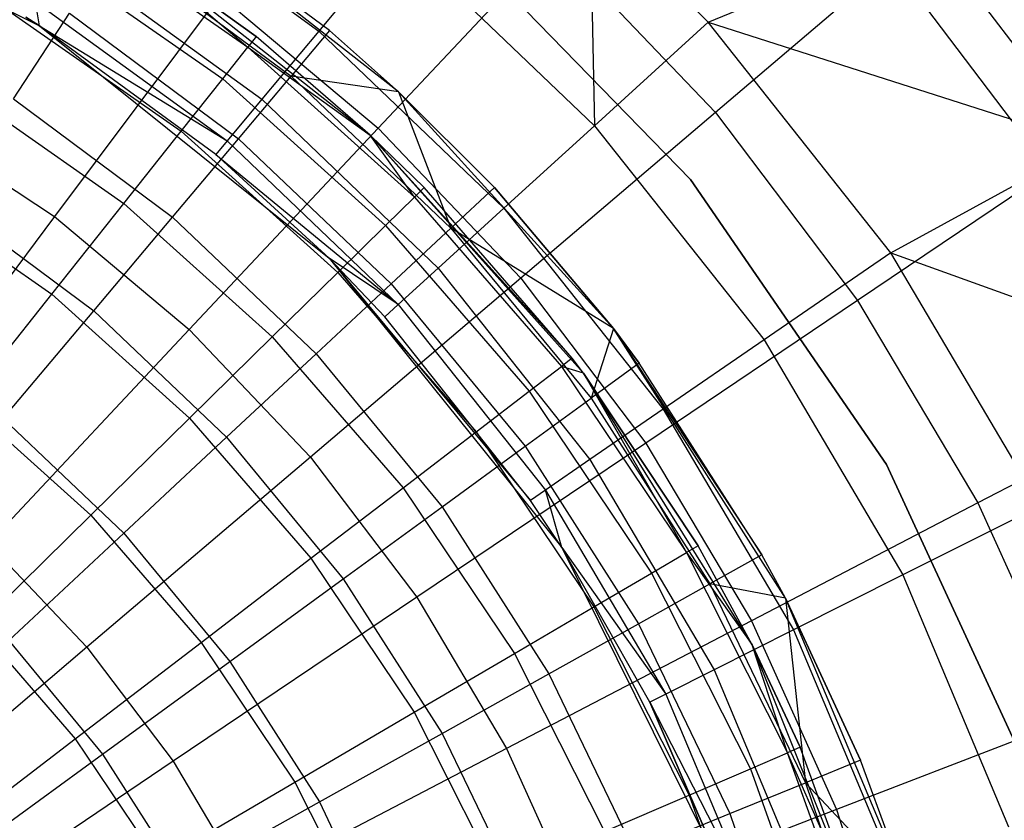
# Model space of a CAD drawing. Extents: x -22.9 to 23, y 4.7 to 50.6.
# Tile 51 of 95: x 0.9 to 1.9, y 28.3 to 29.1. Entities that reach past the tile are written whole.
import ezdxf

# ---------------------------------------------------------------- set-up
doc = ezdxf.new("R2010")
doc.units = 0
doc.header["$LTSCALE"] = 2.54
doc.layers.get('0').update_dxf_attribs({"linetype": 'CONTINUOUS'})

# ---------------------------------------------------------------- blocks, each defined once
blk = doc.blocks.new('HOTEL-MOOD-11783-11791_STL')
at = {"color": 0}
for p, q in [((0.6034, 29.2574, 25.85124), (0.92991, 29.09569, 25.85124)), ((1.00025, 29.23813, 24.24154), (1.20393, 29.09053, 24.24154)), ((1.00025, 29.23813, 24.24154), (1.20393, 29.09053, 24.24154)), ((1.21435, 29.09095, 29.52938), (1.03504, 29.22421, 29.52938)), ((1.21435, 29.09095, 29.52938), (1.03504, 29.22421, 29.52938)), ((1.21435, 29.09095, 29.52938), (1.03504, 29.22421, 24.79637)), ((1.21435, 29.09095, 29.52938), (1.03504, 29.22421, 24.79637)), ((1.28223, 29.03093, 24.79637), (1.03504, 29.22421, 24.79637)), ((1.28223, 29.03093, 24.79637), (1.03504, 29.22421, 24.79637)), ((1.58594, 29.09906, 23.77019), (1.47018, 29.21658, 23.77019)), ((1.47018, 29.21658, 23.77019), (1.4744, 28.99745, 23.99702)), ((1.47018, 29.21658, 23.77019), (1.4744, 28.99745, 23.99702)), ((1.58594, 29.09906, 23.77019), (1.47018, 29.21658, 23.77019)), ((0.95389, 29.2006, 29.31481), (1.13426, 29.07466, 29.31481)), ((0.95389, 29.2006, 29.31481), (1.13426, 29.07466, 29.31481)), ((1.33194, 29.18779, 28.9161), (1.5687, 28.94485, 28.9161)), ((1.5687, 28.94485, 28.7961), (1.33194, 29.18779, 28.7961)), ((1.5687, 28.94485, 28.7961), (1.33194, 29.18779, 28.7961)), ((1.33194, 29.18779, 28.9161), (1.5687, 28.94485, 28.9161)), ((1.58594, 29.09906, 23.77019), (1.80197, 29.18802, 23.45368)), ((1.58594, 29.09906, 23.77019), (1.80197, 29.18802, 23.45368)), ((1.80197, 29.18802, 23.45368), (1.96014, 28.97935, 23.45368)), ((1.80197, 29.18802, 23.45368), (1.96014, 28.97935, 23.45368)), ((1.25441, 28.9885, 24.79637), (1.00769, 29.18235, 24.79637)), ((1.00769, 29.18235, 24.79637), (1.14253, 29.08508, 29.09637)), ((1.14253, 29.08508, 29.09637), (1.00769, 29.18235, 29.09637)), ((1.00769, 29.18235, 24.79637), (1.14253, 29.08508, 29.09637)), ((1.25441, 28.9885, 24.79637), (1.00769, 29.18235, 24.79637)), ((1.00769, 29.18235, 29.09637), (1.13426, 29.07466, 29.31481)), ((1.00769, 29.18235, 29.09637), (1.13426, 29.07466, 29.31481)), ((1.14253, 29.08508, 29.09637), (1.00769, 29.18235, 29.09637)), ((1.28087, 29.18275, 23.99702), (1.20393, 29.09053, 24.24154)), ((1.28087, 29.18275, 23.99702), (1.20393, 29.09053, 24.24154)), ((1.43379, 29.17782, 18.99148), (1.26223, 28.9951, 18.79245)), ((1.43379, 29.17782, 18.99148), (1.26223, 28.9951, 18.79245)), ((1.28087, 29.18275, 23.99702), (1.4744, 28.99745, 23.99702)), ((1.28087, 29.18275, 23.99702), (1.4744, 28.99745, 23.99702)), ((1.43379, 29.17782, 18.99148), (1.59314, 29.01044, 18.99148)), ((1.43379, 29.17782, 18.99148), (1.59314, 29.01044, 18.99148)), ((1.00302, 29.17519, 29.72939), (1.17665, 29.04615, 29.72939)), ((1.00302, 29.17519, 29.72939), (1.17665, 29.04615, 29.72939)), ((0.9332, 29.1667, 29.53003), (1.10956, 29.04356, 29.53003)), ((0.9332, 29.1667, 29.53003), (1.10956, 29.04356, 29.53003)), ((0.95398, 29.16413, 24.49961), (1.14802, 29.02352, 24.49961)), ((0.95398, 29.16413, 24.49961), (1.14802, 29.02352, 24.49961)), ((1.76624, 29.15764, 19.21688), (1.59314, 29.01044, 18.99148)), ((1.76624, 29.15764, 19.21688), (1.59314, 29.01044, 18.99148)), ((1.76624, 29.15764, 19.21688), (1.92124, 28.95316, 19.21688)), ((1.76624, 29.15764, 19.21688), (1.92124, 28.95316, 19.21688)), ((1.10669, 29.12553, 18.79245), (0.94447, 28.90843, 18.62218)), ((1.10669, 29.12553, 18.79245), (0.94447, 28.90843, 18.62218)), ((1.10669, 29.12553, 18.79245), (1.26223, 28.9951, 18.79245)), ((1.10669, 29.12553, 18.79245), (1.26223, 28.9951, 18.79245)), ((0.89906, 29.11075, 29.73883), (1.06881, 28.99224, 29.73883)), ((0.89906, 29.11075, 29.73883), (1.06881, 28.99224, 29.73883)), ((0.92991, 29.09569, 25.03868), (0.9259, 29.11922, 24.76684)), ((0.9259, 29.11922, 24.76684), (1.11409, 28.98286, 24.76684)), ((0.9259, 29.11922, 24.76684), (1.11409, 28.98286, 24.76684)), ((0.92991, 29.09569, 25.03868), (0.9259, 29.11922, 24.76684)), ((0.90413, 29.02383, 30.10424), (0.9592, 29.10813, 29.92178)), ((0.90413, 29.02383, 30.10424), (0.9592, 29.10813, 29.92178)), ((0.92991, 29.09569, 25.03868), (0.91649, 29.10417, 25.03868)), ((0.91649, 29.10417, 25.03868), (0.92991, 29.09569, 25.85124)), ((0.91649, 29.10417, 25.03868), (0.92991, 29.09569, 25.85124)), ((0.92991, 29.09569, 25.03868), (0.91649, 29.10417, 25.03868)), ((0.9592, 29.10813, 29.92178), (1.12507, 28.98486, 29.92178)), ((0.9592, 29.10813, 29.92178), (1.12507, 28.98486, 29.92178)), ((1.10271, 28.96922, 25.03868), (0.92991, 29.09569, 25.85124)), ((0.92991, 29.09569, 25.85124), (1.21402, 28.86757, 25.85124)), ((1.10271, 28.96922, 25.03868), (0.92991, 29.09569, 25.03868)), ((0.92991, 29.09569, 25.03868), (0.92991, 29.09569, 25.85124)), ((1.10271, 28.96922, 25.03868), (0.92991, 29.09569, 25.85124)), ((0.92991, 29.09569, 25.03868), (0.92991, 29.09569, 25.85124)), ((0.92991, 29.09569, 25.03868), (1.11409, 28.98286, 24.76684)), ((0.92991, 29.09569, 25.03868), (1.11409, 28.98286, 24.76684)), ((1.10271, 28.96922, 25.03868), (0.92991, 29.09569, 25.03868)), ((1.20393, 29.09053, 24.24154), (1.14802, 29.02352, 24.49961)), ((1.20393, 29.09053, 24.24154), (1.14802, 29.02352, 24.49961)), ((1.21435, 29.09095, 29.52938), (1.17665, 29.04615, 29.72939)), ((1.21435, 29.09095, 29.52938), (1.17665, 29.04615, 29.72939)), ((1.20393, 29.09053, 24.24154), (1.38562, 28.91657, 24.24154)), ((1.20393, 29.09053, 24.24154), (1.38562, 28.91657, 24.24154)), ((1.28223, 29.03093, 29.52938), (1.21435, 29.09095, 29.52938)), ((1.21435, 29.09095, 29.52938), (1.28223, 29.03093, 24.79637)), ((1.21435, 29.09095, 29.52938), (1.28223, 29.03093, 24.79637)), ((1.28223, 29.03093, 29.52938), (1.21435, 29.09095, 29.52938)), ((1.58594, 29.09906, 23.77019), (1.4744, 28.99745, 23.99702)), ((1.58594, 29.09906, 23.77019), (1.4744, 28.99745, 23.99702)), ((1.76524, 28.87301, 23.77019), (1.58594, 29.09906, 23.77019)), ((1.58594, 29.09906, 23.77019), (1.96014, 28.97935, 23.45368)), ((1.58594, 29.09906, 23.77019), (1.96014, 28.97935, 23.45368)), ((1.76524, 28.87301, 23.77019), (1.58594, 29.09906, 23.77019)), ((1.14253, 29.08508, 29.09637), (1.13426, 29.07466, 29.31481)), ((1.14253, 29.08508, 29.09637), (1.13426, 29.07466, 29.31481)), ((1.25441, 28.9885, 24.79637), (1.14253, 29.08508, 29.09637)), ((1.25441, 28.9885, 29.09637), (1.14253, 29.08508, 29.09637)), ((1.25441, 28.9885, 24.79637), (1.14253, 29.08508, 29.09637)), ((1.25441, 28.9885, 29.09637), (1.14253, 29.08508, 29.09637)), ((1.10956, 29.04356, 29.53003), (1.13426, 29.07466, 29.31481)), ((1.10956, 29.04356, 29.53003), (1.13426, 29.07466, 29.31481)), ((1.13426, 29.07466, 29.31481), (1.29779, 28.92752, 29.31481)), ((1.13426, 29.07466, 29.31481), (1.29779, 28.92752, 29.31481)), ((1.13426, 29.07466, 29.31481), (1.25441, 28.9885, 29.09637)), ((1.13426, 29.07466, 29.31481), (1.25441, 28.9885, 29.09637)), ((1.06881, 28.99224, 29.73883), (1.10956, 29.04356, 29.53003)), ((1.06881, 28.99224, 29.73883), (1.10956, 29.04356, 29.53003)), ((1.10956, 29.04356, 29.53003), (1.26945, 28.89969, 29.53003)), ((1.10956, 29.04356, 29.53003), (1.26945, 28.89969, 29.53003)), ((1.12507, 28.98486, 29.92178), (1.17665, 29.04615, 29.72939)), ((1.12507, 28.98486, 29.92178), (1.17665, 29.04615, 29.72939)), ((1.28223, 29.03093, 29.52938), (1.17665, 29.04615, 29.72939)), ((1.17665, 29.04615, 29.72939), (1.33346, 28.89713, 29.72939)), ((1.28223, 29.03093, 29.52938), (1.17665, 29.04615, 29.72939)), ((1.17665, 29.04615, 29.72939), (1.33346, 28.89713, 29.72939)), ((0.85198, 29.03359, 29.93813), (1.01259, 28.92144, 29.93813)), ((0.85198, 29.03359, 29.93813), (1.01259, 28.92144, 29.93813)), ((0.90413, 29.02383, 30.10424), (1.06024, 28.90782, 30.10424)), ((0.90413, 29.02383, 30.10424), (1.06024, 28.90782, 30.10424)), ((1.14802, 29.02352, 24.49961), (1.11409, 28.98286, 24.76684)), ((1.14802, 29.02352, 24.49961), (1.11409, 28.98286, 24.76684)), ((1.14802, 29.02352, 24.49961), (1.32111, 28.8578, 24.49961)), ((1.14802, 29.02352, 24.49961), (1.32111, 28.8578, 24.49961)), ((1.37628, 28.93705, 29.52938), (1.28223, 29.03093, 29.52938)), ((1.28223, 29.03093, 29.52938), (1.33346, 28.89713, 29.72939)), ((1.28223, 29.03093, 29.52938), (1.33346, 28.89713, 29.72939)), ((1.28223, 29.03093, 24.79637), (1.37628, 28.93705, 29.52938)), ((1.4932, 28.79865, 24.79637), (1.28223, 29.03093, 24.79637)), ((1.28223, 29.03093, 29.52938), (1.28223, 29.03093, 24.79637)), ((1.28223, 29.03093, 29.52938), (1.28223, 29.03093, 24.79637)), ((1.37628, 28.93705, 29.52938), (1.28223, 29.03093, 29.52938)), ((1.28223, 29.03093, 24.79637), (1.37628, 28.93705, 29.52938)), ((1.4932, 28.79865, 24.79637), (1.28223, 29.03093, 24.79637)), ((0.80063, 29.00383, 18.62218), (0.94447, 28.90843, 18.62218)), ((0.80063, 29.00383, 18.62218), (0.94447, 28.90843, 18.62218)), ((1.59314, 29.01044, 18.99148), (1.4022, 28.84807, 18.79245)), ((1.59314, 29.01044, 18.99148), (1.4022, 28.84807, 18.79245)), ((1.59314, 29.01044, 18.99148), (1.73274, 28.82627, 18.99148)), ((1.59314, 29.01044, 18.99148), (1.73274, 28.82627, 18.99148)), ((1.26223, 28.9951, 18.79245), (1.07673, 28.79753, 18.62218)), ((1.26223, 28.9951, 18.79245), (1.07673, 28.79753, 18.62218)), ((1.26223, 28.9951, 18.79245), (1.4022, 28.84807, 18.79245)), ((1.26223, 28.9951, 18.79245), (1.4022, 28.84807, 18.79245)), ((1.4744, 28.99745, 23.99702), (1.38562, 28.91657, 24.24154)), ((1.4744, 28.99745, 23.99702), (1.38562, 28.91657, 24.24154)), ((1.4744, 28.99745, 23.99702), (1.6409, 28.78753, 23.99702)), ((1.4744, 28.99745, 23.99702), (1.6409, 28.78753, 23.99702)), ((1.01259, 28.92144, 29.93813), (1.06881, 28.99224, 29.73883)), ((1.01259, 28.92144, 29.93813), (1.06881, 28.99224, 29.73883)), ((1.06024, 28.90782, 30.10424), (1.12507, 28.98486, 29.92178)), ((1.06024, 28.90782, 30.10424), (1.12507, 28.98486, 29.92178)), ((1.06881, 28.99224, 29.73883), (1.2227, 28.85376, 29.73883)), ((1.06881, 28.99224, 29.73883), (1.2227, 28.85376, 29.73883)), ((1.12507, 28.98486, 29.92178), (1.27487, 28.8425, 29.92178)), ((1.12507, 28.98486, 29.92178), (1.27487, 28.8425, 29.92178)), ((1.46371, 28.75475, 24.79637), (1.25441, 28.9885, 24.79637)), ((1.30728, 28.93685, 29.09637), (1.25441, 28.9885, 24.79637)), ((1.25441, 28.9885, 24.79637), (1.45256, 28.76949, 29.09637)), ((1.30728, 28.93685, 29.09637), (1.25441, 28.9885, 24.79637)), ((1.30728, 28.93685, 29.09637), (1.25441, 28.9885, 29.09637)), ((1.25441, 28.9885, 29.09637), (1.25441, 28.9885, 24.79637)), ((1.25441, 28.9885, 29.09637), (1.25441, 28.9885, 24.79637)), ((1.25441, 28.9885, 24.79637), (1.45256, 28.76949, 29.09637)), ((1.25441, 28.9885, 24.79637), (1.46371, 28.75475, 29.09637)), ((1.25441, 28.9885, 24.79637), (1.46371, 28.75475, 29.09637)), ((1.46371, 28.75475, 24.79637), (1.25441, 28.9885, 24.79637)), ((1.29779, 28.92752, 29.31481), (1.25441, 28.9885, 29.09637)), ((1.30728, 28.93685, 29.09637), (1.25441, 28.9885, 29.09637)), ((1.29779, 28.92752, 29.31481), (1.25441, 28.9885, 29.09637)), ((1.11409, 28.98286, 24.76684), (1.10271, 28.96922, 25.03868)), ((1.11409, 28.98286, 24.76684), (1.10271, 28.96922, 25.03868)), ((1.11409, 28.98286, 24.76684), (1.28195, 28.82214, 24.76684)), ((1.11409, 28.98286, 24.76684), (1.28195, 28.82214, 24.76684)), ((1.76524, 28.87301, 23.77019), (1.96014, 28.97935, 23.45368)), ((1.76524, 28.87301, 23.77019), (1.96014, 28.97935, 23.45368)), ((1.21402, 28.86757, 25.03868), (1.10271, 28.96922, 25.03868)), ((1.10271, 28.96922, 25.03868), (1.21402, 28.86757, 25.85124)), ((1.10271, 28.96922, 25.03868), (1.21402, 28.86757, 25.85124)), ((1.10271, 28.96922, 25.03868), (1.28195, 28.82214, 24.76684)), ((1.10271, 28.96922, 25.03868), (1.28195, 28.82214, 24.76684)), ((1.21402, 28.86757, 25.03868), (1.10271, 28.96922, 25.03868)), ((1.92124, 28.95316, 19.21688), (1.73274, 28.82627, 18.99148)), ((1.92124, 28.95316, 19.21688), (1.73274, 28.82627, 18.99148)), ((0.79264, 28.93635, 30.125), (0.94176, 28.83224, 30.125)), ((0.79264, 28.93635, 30.125), (0.94176, 28.83224, 30.125)), ((1.29779, 28.92752, 29.31481), (1.30728, 28.93685, 29.09637)), ((1.29779, 28.92752, 29.31481), (1.30728, 28.93685, 29.09637)), ((1.45256, 28.76949, 29.09637), (1.30728, 28.93685, 29.09637)), ((1.45256, 28.76949, 29.09637), (1.30728, 28.93685, 29.09637)), ((1.37628, 28.93705, 29.52938), (1.33346, 28.89713, 29.72939)), ((1.37628, 28.93705, 29.52938), (1.33346, 28.89713, 29.72939)), ((1.4932, 28.79865, 29.52938), (1.37628, 28.93705, 29.52938)), ((1.37628, 28.93705, 29.52938), (1.4932, 28.79865, 24.79637)), ((1.37628, 28.93705, 29.52938), (1.4932, 28.79865, 24.79637)), ((1.4932, 28.79865, 29.52938), (1.37628, 28.93705, 29.52938)), ((1.5687, 28.94485, 28.9161), (1.761, 28.66541, 28.9161)), ((1.761, 28.66541, 28.7961), (1.5687, 28.94485, 28.7961)), ((1.5687, 28.94485, 28.7961), (1.5687, 28.94485, 28.9161)), ((1.5687, 28.94485, 28.7961), (1.5687, 28.94485, 28.9161)), ((1.761, 28.66541, 28.7961), (1.5687, 28.94485, 28.7961)), ((1.5687, 28.94485, 28.9161), (1.761, 28.66541, 28.9161)), ((1.26945, 28.89969, 29.53003), (1.29779, 28.92752, 29.31481)), ((1.26945, 28.89969, 29.53003), (1.29779, 28.92752, 29.31481)), ((1.29779, 28.92752, 29.31481), (1.44199, 28.7614, 29.31481)), ((1.29779, 28.92752, 29.31481), (1.44199, 28.7614, 29.31481)), ((0.83846, 28.92331, 30.27458), (0.98293, 28.81595, 30.27458)), ((0.83846, 28.92331, 30.27458), (0.98293, 28.81595, 30.27458)), ((0.94176, 28.83224, 30.125), (1.01259, 28.92144, 29.93813)), ((0.94176, 28.83224, 30.125), (1.01259, 28.92144, 29.93813)), ((1.01259, 28.92144, 29.93813), (1.15821, 28.79042, 29.93813)), ((1.01259, 28.92144, 29.93813), (1.15821, 28.79042, 29.93813)), ((1.38562, 28.91657, 24.24154), (1.32111, 28.8578, 24.49961)), ((1.38562, 28.91657, 24.24154), (1.32111, 28.8578, 24.49961)), ((1.38562, 28.91657, 24.24154), (1.54193, 28.7195, 24.24154)), ((1.38562, 28.91657, 24.24154), (1.54193, 28.7195, 24.24154)), ((0.94447, 28.90843, 18.62218), (0.77203, 28.67765, 18.48275)), ((0.94447, 28.90843, 18.62218), (0.77203, 28.67765, 18.48275)), ((0.94447, 28.90843, 18.62218), (1.07673, 28.79753, 18.62218)), ((0.94447, 28.90843, 18.62218), (1.07673, 28.79753, 18.62218)), ((0.98293, 28.81595, 30.27458), (1.06024, 28.90782, 30.10424)), ((0.98293, 28.81595, 30.27458), (1.06024, 28.90782, 30.10424)), ((1.06024, 28.90782, 30.10424), (1.20122, 28.77383, 30.10424)), ((1.06024, 28.90782, 30.10424), (1.20122, 28.77383, 30.10424)), ((1.2227, 28.85376, 29.73883), (1.26945, 28.89969, 29.53003)), ((1.2227, 28.85376, 29.73883), (1.26945, 28.89969, 29.53003)), ((1.26945, 28.89969, 29.53003), (1.41045, 28.73726, 29.53003)), ((1.26945, 28.89969, 29.53003), (1.41045, 28.73726, 29.53003)), ((1.27487, 28.8425, 29.92178), (1.33346, 28.89713, 29.72939)), ((1.27487, 28.8425, 29.92178), (1.33346, 28.89713, 29.72939)), ((1.4932, 28.79865, 29.52938), (1.33346, 28.89713, 29.72939)), ((1.33346, 28.89713, 29.72939), (1.47116, 28.73028, 29.72939)), ((1.4932, 28.79865, 29.52938), (1.33346, 28.89713, 29.72939)), ((1.33346, 28.89713, 29.72939), (1.47116, 28.73028, 29.72939)), ((1.76524, 28.87301, 23.77019), (1.6409, 28.78753, 23.99702)), ((1.76524, 28.87301, 23.77019), (1.6409, 28.78753, 23.99702)), ((1.91208, 28.62465, 23.77019), (1.76524, 28.87301, 23.77019)), ((1.76524, 28.87301, 23.77019), (2.09396, 28.75428, 23.45368)), ((1.76524, 28.87301, 23.77019), (2.09396, 28.75428, 23.45368)), ((1.91208, 28.62465, 23.77019), (1.76524, 28.87301, 23.77019)), ((1.26883, 28.81018, 25.03868), (1.21402, 28.86757, 25.85124)), ((1.21402, 28.86757, 25.85124), (1.41174, 28.63, 25.03868)), ((1.21402, 28.86757, 25.85124), (1.41174, 28.63, 25.03868)), ((1.21402, 28.86757, 25.85124), (1.44245, 28.58371, 25.85124)), ((1.26883, 28.81018, 25.03868), (1.21402, 28.86757, 25.03868)), ((1.21402, 28.86757, 25.03868), (1.21402, 28.86757, 25.85124)), ((1.26883, 28.81018, 25.03868), (1.21402, 28.86757, 25.85124)), ((1.21402, 28.86757, 25.03868), (1.21402, 28.86757, 25.85124)), ((1.26883, 28.81018, 25.03868), (1.21402, 28.86757, 25.03868)), ((1.28195, 28.82214, 24.76684), (1.21402, 28.86757, 25.03868)), ((1.28195, 28.82214, 24.76684), (1.21402, 28.86757, 25.03868)), ((1.15821, 28.79042, 29.93813), (1.2227, 28.85376, 29.73883)), ((1.15821, 28.79042, 29.93813), (1.2227, 28.85376, 29.73883)), ((1.2227, 28.85376, 29.73883), (1.35841, 28.69743, 29.73883)), ((1.2227, 28.85376, 29.73883), (1.35841, 28.69743, 29.73883)), ((1.32111, 28.8578, 24.49961), (1.28195, 28.82214, 24.76684)), ((1.32111, 28.8578, 24.49961), (1.28195, 28.82214, 24.76684)), ((1.32111, 28.8578, 24.49961), (1.47001, 28.67006, 24.49961)), ((1.32111, 28.8578, 24.49961), (1.47001, 28.67006, 24.49961)), ((1.4022, 28.84807, 18.79245), (1.19574, 28.67252, 18.62218)), ((1.4022, 28.84807, 18.79245), (1.19574, 28.67252, 18.62218)), ((1.20122, 28.77383, 30.10424), (1.27487, 28.8425, 29.92178)), ((1.20122, 28.77383, 30.10424), (1.27487, 28.8425, 29.92178)), ((1.27487, 28.8425, 29.92178), (1.40641, 28.68311, 29.92178)), ((1.27487, 28.8425, 29.92178), (1.40641, 28.68311, 29.92178)), ((1.4022, 28.84807, 18.79245), (1.52482, 28.6863, 18.79245)), ((1.4022, 28.84807, 18.79245), (1.52482, 28.6863, 18.79245)), ((0.85734, 28.72592, 30.29666), (0.94176, 28.83224, 30.125)), ((0.85734, 28.72592, 30.29666), (0.94176, 28.83224, 30.125)), ((0.94176, 28.83224, 30.125), (1.07695, 28.71059, 30.125)), ((0.94176, 28.83224, 30.125), (1.07695, 28.71059, 30.125)), ((1.26883, 28.81018, 25.03868), (1.28195, 28.82214, 24.76684)), ((1.26883, 28.81018, 25.03868), (1.28195, 28.82214, 24.76684)), ((1.28195, 28.82214, 24.76684), (1.42637, 28.64005, 24.76684)), ((1.28195, 28.82214, 24.76684), (1.42637, 28.64005, 24.76684)), ((1.73274, 28.82627, 18.99148), (1.52482, 28.6863, 18.79245)), ((1.73274, 28.82627, 18.99148), (1.52482, 28.6863, 18.79245)), ((1.73274, 28.82627, 18.99148), (1.85084, 28.62762, 18.99148)), ((1.73274, 28.82627, 18.99148), (1.85084, 28.62762, 18.99148)), ((0.89407, 28.71035, 30.43074), (0.98293, 28.81595, 30.27458)), ((0.89407, 28.71035, 30.43074), (0.98293, 28.81595, 30.27458)), ((0.98293, 28.81595, 30.27458), (1.1134, 28.69195, 30.27458)), ((0.98293, 28.81595, 30.27458), (1.1134, 28.69195, 30.27458)), ((1.41174, 28.63, 25.03868), (1.26883, 28.81018, 25.03868)), ((1.41174, 28.63, 25.03868), (1.26883, 28.81018, 25.03868)), ((1.07673, 28.79753, 18.62218), (0.87954, 28.58751, 18.48275)), ((1.07673, 28.79753, 18.62218), (0.87954, 28.58751, 18.48275)), ((1.07673, 28.79753, 18.62218), (1.19574, 28.67252, 18.62218)), ((1.07673, 28.79753, 18.62218), (1.19574, 28.67252, 18.62218)), ((1.4932, 28.79865, 29.52938), (1.47116, 28.73028, 29.72939)), ((1.4932, 28.79865, 29.52938), (1.47116, 28.73028, 29.72939)), ((1.51849, 28.76476, 29.52938), (1.4932, 28.79865, 29.52938)), ((1.66187, 28.53407, 24.79637), (1.4932, 28.79865, 24.79637)), ((1.4932, 28.79865, 24.79637), (1.63888, 28.57658, 29.52938)), ((1.4932, 28.79865, 24.79637), (1.63888, 28.57658, 29.52938)), ((1.4932, 28.79865, 24.79637), (1.51849, 28.76476, 29.52938)), ((1.4932, 28.79865, 29.52938), (1.4932, 28.79865, 24.79637)), ((1.4932, 28.79865, 29.52938), (1.4932, 28.79865, 24.79637)), ((1.51849, 28.76476, 29.52938), (1.4932, 28.79865, 29.52938)), ((1.4932, 28.79865, 24.79637), (1.51849, 28.76476, 29.52938)), ((1.66187, 28.53407, 24.79637), (1.4932, 28.79865, 24.79637)), ((1.07695, 28.71059, 30.125), (1.15821, 28.79042, 29.93813)), ((1.07695, 28.71059, 30.125), (1.15821, 28.79042, 29.93813)), ((1.15821, 28.79042, 29.93813), (1.28663, 28.64248, 29.93813)), ((1.15821, 28.79042, 29.93813), (1.28663, 28.64248, 29.93813)), ((1.6409, 28.78753, 23.99702), (1.54193, 28.7195, 24.24154)), ((1.6409, 28.78753, 23.99702), (1.54193, 28.7195, 24.24154)), ((1.6409, 28.78753, 23.99702), (1.77726, 28.5569, 23.99702)), ((1.6409, 28.78753, 23.99702), (1.77726, 28.5569, 23.99702)), ((1.1134, 28.69195, 30.27458), (1.20122, 28.77383, 30.10424)), ((1.1134, 28.69195, 30.27458), (1.20122, 28.77383, 30.10424)), ((1.20122, 28.77383, 30.10424), (1.32503, 28.62383, 30.10424)), ((1.20122, 28.77383, 30.10424), (1.32503, 28.62383, 30.10424)), ((1.45256, 28.76949, 29.09637), (1.44199, 28.7614, 29.31481)), ((1.45256, 28.76949, 29.09637), (1.44199, 28.7614, 29.31481)), ((1.46371, 28.75475, 29.09637), (1.45256, 28.76949, 29.09637)), ((1.46371, 28.75475, 29.09637), (1.45256, 28.76949, 29.09637)), ((1.51849, 28.76476, 29.52938), (1.47116, 28.73028, 29.72939)), ((1.51849, 28.76476, 29.52938), (1.47116, 28.73028, 29.72939)), ((1.63888, 28.57658, 29.52938), (1.51849, 28.76476, 29.52938)), ((1.63888, 28.57658, 29.52938), (1.51849, 28.76476, 29.52938)), ((1.41045, 28.73726, 29.53003), (1.44199, 28.7614, 29.31481)), ((1.41045, 28.73726, 29.53003), (1.44199, 28.7614, 29.31481)), ((1.44199, 28.7614, 29.31481), (1.56469, 28.57881, 29.31481)), ((1.46371, 28.75475, 29.09637), (1.44199, 28.7614, 29.31481)), ((1.46371, 28.75475, 29.09637), (1.44199, 28.7614, 29.31481)), ((1.44199, 28.7614, 29.31481), (1.56469, 28.57881, 29.31481)), ((1.62925, 28.48821, 24.79637), (1.46371, 28.75475, 24.79637)), ((1.46371, 28.75475, 24.79637), (1.46371, 28.75475, 29.09637)), ((1.46371, 28.75475, 24.79637), (1.46371, 28.75475, 29.09637)), ((1.46371, 28.75475, 24.79637), (1.57617, 28.58554, 29.09637)), ((1.57617, 28.58554, 29.09637), (1.46371, 28.75475, 29.09637)), ((1.46371, 28.75475, 24.79637), (1.57617, 28.58554, 29.09637)), ((1.62925, 28.48821, 24.79637), (1.46371, 28.75475, 24.79637)), ((1.46371, 28.75475, 29.09637), (1.56469, 28.57881, 29.31481)), ((1.46371, 28.75475, 29.09637), (1.56469, 28.57881, 29.31481)), ((1.57617, 28.58554, 29.09637), (1.46371, 28.75475, 29.09637)), ((1.35841, 28.69743, 29.73883), (1.41045, 28.73726, 29.53003)), ((1.35841, 28.69743, 29.73883), (1.41045, 28.73726, 29.53003)), ((1.41045, 28.73726, 29.53003), (1.53042, 28.55873, 29.53003)), ((1.41045, 28.73726, 29.53003), (1.53042, 28.55873, 29.53003)), ((0.85734, 28.72592, 30.29666), (0.98011, 28.61546, 30.29666)), ((0.85734, 28.72592, 30.29666), (0.98011, 28.61546, 30.29666)), ((1.40641, 28.68311, 29.92178), (1.47116, 28.73028, 29.72939)), ((1.40641, 28.68311, 29.92178), (1.47116, 28.73028, 29.72939)), ((1.47116, 28.73028, 29.72939), (1.58775, 28.54806, 29.72939)), ((1.47116, 28.73028, 29.72939), (1.58775, 28.54806, 29.72939)), ((2.05236, 28.73261, 19.21688), (1.85084, 28.62762, 18.99148)), ((2.05236, 28.73261, 19.21688), (1.85084, 28.62762, 18.99148)), ((1.54193, 28.7195, 24.24154), (1.47001, 28.67006, 24.49961)), ((1.54193, 28.7195, 24.24154), (1.47001, 28.67006, 24.49961)), ((1.54193, 28.7195, 24.24154), (1.66995, 28.50297, 24.24154)), ((1.54193, 28.7195, 24.24154), (1.66995, 28.50297, 24.24154)), ((0.89407, 28.71035, 30.43074), (1.01247, 28.59784, 30.43074)), ((0.89407, 28.71035, 30.43074), (1.01247, 28.59784, 30.43074)), ((0.98011, 28.61546, 30.29666), (1.07695, 28.71059, 30.125)), ((0.98011, 28.61546, 30.29666), (1.07695, 28.71059, 30.125)), ((1.07695, 28.71059, 30.125), (1.19617, 28.57325, 30.125)), ((1.07695, 28.71059, 30.125), (1.19617, 28.57325, 30.125)), ((1.28663, 28.64248, 29.93813), (1.35841, 28.69743, 29.73883)), ((1.28663, 28.64248, 29.93813), (1.35841, 28.69743, 29.73883)), ((1.35841, 28.69743, 29.73883), (1.47388, 28.5256, 29.73883)), ((1.35841, 28.69743, 29.73883), (1.47388, 28.5256, 29.73883)), ((1.01247, 28.59784, 30.43074), (1.1134, 28.69195, 30.27458)), ((1.01247, 28.59784, 30.43074), (1.1134, 28.69195, 30.27458)), ((1.1134, 28.69195, 30.27458), (1.22798, 28.55313, 30.27458)), ((1.1134, 28.69195, 30.27458), (1.22798, 28.55313, 30.27458)), ((1.52482, 28.6863, 18.79245), (1.3, 28.53496, 18.62218)), ((1.52482, 28.6863, 18.79245), (1.3, 28.53496, 18.62218)), ((1.52482, 28.6863, 18.79245), (1.62856, 28.51182, 18.79245)), ((1.52482, 28.6863, 18.79245), (1.62856, 28.51182, 18.79245)), ((1.32503, 28.62383, 30.10424), (1.40641, 28.68311, 29.92178)), ((1.32503, 28.62383, 30.10424), (1.40641, 28.68311, 29.92178)), ((1.40641, 28.68311, 29.92178), (1.51779, 28.50904, 29.92178)), ((1.40641, 28.68311, 29.92178), (1.51779, 28.50904, 29.92178)), ((1.19574, 28.67252, 18.62218), (0.97627, 28.48589, 18.48275)), ((1.19574, 28.67252, 18.62218), (0.97627, 28.48589, 18.48275)), ((1.19574, 28.67252, 18.62218), (1.3, 28.53496, 18.62218)), ((1.19574, 28.67252, 18.62218), (1.3, 28.53496, 18.62218)), ((1.47001, 28.67006, 24.49961), (1.42637, 28.64005, 24.76684)), ((1.47001, 28.67006, 24.49961), (1.42637, 28.64005, 24.76684)), ((1.47001, 28.67006, 24.49961), (1.59197, 28.46378, 24.49961)), ((1.47001, 28.67006, 24.49961), (1.59197, 28.46378, 24.49961)), ((1.761, 28.66541, 28.9161), (1.90331, 28.35747, 28.9161)), ((1.90331, 28.35747, 28.7961), (1.761, 28.66541, 28.7961)), ((1.761, 28.66541, 28.7961), (1.761, 28.66541, 28.9161)), ((1.761, 28.66541, 28.7961), (1.761, 28.66541, 28.9161)), ((1.90331, 28.35747, 28.7961), (1.761, 28.66541, 28.7961)), ((1.761, 28.66541, 28.9161), (1.90331, 28.35747, 28.9161)), ((1.19617, 28.57325, 30.125), (1.28663, 28.64248, 29.93813)), ((1.19617, 28.57325, 30.125), (1.28663, 28.64248, 29.93813)), ((1.28663, 28.64248, 29.93813), (1.39589, 28.4799, 29.93813)), ((1.28663, 28.64248, 29.93813), (1.39589, 28.4799, 29.93813)), ((1.42637, 28.64005, 24.76684), (1.41174, 28.63, 25.03868)), ((1.42637, 28.64005, 24.76684), (1.41174, 28.63, 25.03868)), ((1.44245, 28.58371, 25.03868), (1.42637, 28.64005, 24.76684)), ((1.42637, 28.64005, 24.76684), (1.54465, 28.44001, 24.76684)), ((1.42637, 28.64005, 24.76684), (1.54465, 28.44001, 24.76684)), ((1.44245, 28.58371, 25.03868), (1.42637, 28.64005, 24.76684)), ((1.44245, 28.58371, 25.85124), (1.41174, 28.63, 25.03868)), ((1.44245, 28.58371, 25.85124), (1.41174, 28.63, 25.03868)), ((1.44245, 28.58371, 25.03868), (1.41174, 28.63, 25.03868)), ((1.44245, 28.58371, 25.03868), (1.41174, 28.63, 25.03868)), ((1.85084, 28.62762, 18.99148), (1.62856, 28.51182, 18.79245)), ((1.85084, 28.62762, 18.99148), (1.62856, 28.51182, 18.79245)), ((1.85084, 28.62762, 18.99148), (1.94596, 28.417, 18.99148)), ((1.85084, 28.62762, 18.99148), (1.94596, 28.417, 18.99148)), ((1.22798, 28.55313, 30.27458), (1.32503, 28.62383, 30.10424)), ((1.22798, 28.55313, 30.27458), (1.32503, 28.62383, 30.10424)), ((1.32503, 28.62383, 30.10424), (1.42985, 28.45999, 30.10424)), ((1.32503, 28.62383, 30.10424), (1.42985, 28.45999, 30.10424)), ((1.91208, 28.62465, 23.77019), (1.77726, 28.5569, 23.99702)), ((1.91208, 28.62465, 23.77019), (1.77726, 28.5569, 23.99702)), ((0.86912, 28.50643, 30.45057), (0.98011, 28.61546, 30.29666)), ((0.86912, 28.50643, 30.45057), (0.98011, 28.61546, 30.29666)), ((0.98011, 28.61546, 30.29666), (1.08837, 28.49074, 30.29666)), ((0.98011, 28.61546, 30.29666), (1.08837, 28.49074, 30.29666)), ((0.89963, 28.49263, 30.57084), (1.01247, 28.59784, 30.43074)), ((0.89963, 28.49263, 30.57084), (1.01247, 28.59784, 30.43074)), ((1.01247, 28.59784, 30.43074), (1.11643, 28.47187, 30.43074)), ((1.01247, 28.59784, 30.43074), (1.11643, 28.47187, 30.43074)), ((0.87954, 28.58751, 18.48275), (0.97627, 28.48589, 18.48275)), ((0.87954, 28.58751, 18.48275), (0.97627, 28.48589, 18.48275)), ((1.52878, 28.43203, 25.03868), (1.44245, 28.58371, 25.85124)), ((1.44245, 28.58371, 25.85124), (1.60452, 28.25737, 25.85124)), ((1.44245, 28.58371, 25.85124), (1.44245, 28.58371, 25.03868)), ((1.44245, 28.58371, 25.85124), (1.44245, 28.58371, 25.03868)), ((1.52878, 28.43203, 25.03868), (1.44245, 28.58371, 25.85124)), ((1.52878, 28.43203, 25.03868), (1.44245, 28.58371, 25.03868)), ((1.44245, 28.58371, 25.03868), (1.54465, 28.44001, 24.76684)), ((1.44245, 28.58371, 25.03868), (1.54465, 28.44001, 24.76684)), ((1.52878, 28.43203, 25.03868), (1.44245, 28.58371, 25.03868)), ((1.53042, 28.55873, 29.53003), (1.56469, 28.57881, 29.31481)), ((1.53042, 28.55873, 29.53003), (1.56469, 28.57881, 29.31481)), ((1.57617, 28.58554, 29.09637), (1.56469, 28.57881, 29.31481)), ((1.57617, 28.58554, 29.09637), (1.56469, 28.57881, 29.31481)), ((1.56469, 28.57881, 29.31481), (1.66402, 28.38254, 29.31481)), ((1.56469, 28.57881, 29.31481), (1.66402, 28.38254, 29.31481)), ((1.56469, 28.57881, 29.31481), (1.62925, 28.48821, 29.09637)), ((1.56469, 28.57881, 29.31481), (1.62925, 28.48821, 29.09637)), ((1.62925, 28.48821, 24.79637), (1.57617, 28.58554, 29.09637)), ((1.62925, 28.48821, 24.79637), (1.57617, 28.58554, 29.09637)), ((1.62925, 28.48821, 29.09637), (1.57617, 28.58554, 29.09637)), ((1.62925, 28.48821, 29.09637), (1.57617, 28.58554, 29.09637)), ((1.08837, 28.49074, 30.29666), (1.19617, 28.57325, 30.125)), ((1.08837, 28.49074, 30.29666), (1.19617, 28.57325, 30.125)), ((1.19617, 28.57325, 30.125), (1.29761, 28.4223, 30.125)), ((1.19617, 28.57325, 30.125), (1.29761, 28.4223, 30.125)), ((1.63888, 28.57658, 29.52938), (1.58775, 28.54806, 29.72939)), ((1.63888, 28.57658, 29.52938), (1.58775, 28.54806, 29.72939)), ((1.66187, 28.53407, 29.52938), (1.63888, 28.57658, 29.52938)), ((1.66187, 28.53407, 24.79637), (1.63888, 28.57658, 29.52938)), ((1.66187, 28.53407, 29.52938), (1.63888, 28.57658, 29.52938)), ((1.66187, 28.53407, 24.79637), (1.63888, 28.57658, 29.52938)), ((1.11643, 28.47187, 30.43074), (1.22798, 28.55313, 30.27458)), ((1.11643, 28.47187, 30.43074), (1.22798, 28.55313, 30.27458)), ((1.22798, 28.55313, 30.27458), (1.32499, 28.4015, 30.27458)), ((1.22798, 28.55313, 30.27458), (1.32499, 28.4015, 30.27458)), ((1.47388, 28.5256, 29.73883), (1.53042, 28.55873, 29.53003)), ((1.47388, 28.5256, 29.73883), (1.53042, 28.55873, 29.53003)), ((1.53042, 28.55873, 29.53003), (1.62754, 28.36682, 29.53003)), ((1.53042, 28.55873, 29.53003), (1.62754, 28.36682, 29.53003)), ((1.77726, 28.5569, 23.99702), (1.66995, 28.50297, 24.24154)), ((1.77726, 28.5569, 23.99702), (1.66995, 28.50297, 24.24154)), ((1.77726, 28.5569, 23.99702), (1.88095, 28.30984, 23.99702)), ((1.77726, 28.5569, 23.99702), (1.88095, 28.30984, 23.99702)), ((1.51779, 28.50904, 29.92178), (1.58775, 28.54806, 29.72939)), ((1.51779, 28.50904, 29.92178), (1.58775, 28.54806, 29.72939)), ((1.66187, 28.53407, 29.52938), (1.58775, 28.54806, 29.72939)), ((1.58775, 28.54806, 29.72939), (1.68152, 28.35311, 29.72939)), ((1.66187, 28.53407, 29.52938), (1.58775, 28.54806, 29.72939)), ((1.58775, 28.54806, 29.72939), (1.68152, 28.35311, 29.72939)), ((1.3, 28.53496, 18.62218), (1.06102, 28.37408, 18.48275)), ((1.3, 28.53496, 18.62218), (1.06102, 28.37408, 18.48275)), ((1.3, 28.53496, 18.62218), (1.38821, 28.3866, 18.62218)), ((1.3, 28.53496, 18.62218), (1.38821, 28.3866, 18.62218)), ((1.73572, 28.37526, 29.52938), (1.66187, 28.53407, 29.52938)), ((1.66187, 28.53407, 29.52938), (1.68152, 28.35311, 29.72939)), ((1.66187, 28.53407, 29.52938), (1.68152, 28.35311, 29.72939)), ((1.78341, 28.24478, 24.79637), (1.66187, 28.53407, 24.79637)), ((1.66187, 28.53407, 24.79637), (1.73572, 28.37526, 29.52938)), ((1.66187, 28.53407, 24.79637), (1.73572, 28.37526, 29.52938)), ((1.66187, 28.53407, 24.79637), (1.66187, 28.53407, 29.52938)), ((1.73572, 28.37526, 29.52938), (1.66187, 28.53407, 29.52938)), ((1.66187, 28.53407, 24.79637), (1.66187, 28.53407, 29.52938)), ((1.78341, 28.24478, 24.79637), (1.66187, 28.53407, 24.79637)), ((1.39589, 28.4799, 29.93813), (1.47388, 28.5256, 29.73883)), ((1.39589, 28.4799, 29.93813), (1.47388, 28.5256, 29.73883)), ((1.47388, 28.5256, 29.73883), (1.56736, 28.34088, 29.73883)), ((1.47388, 28.5256, 29.73883), (1.56736, 28.34088, 29.73883)), ((1.62856, 28.51182, 18.79245), (1.38821, 28.3866, 18.62218)), ((1.62856, 28.51182, 18.79245), (1.38821, 28.3866, 18.62218)), ((1.62856, 28.51182, 18.79245), (1.71211, 28.32682, 18.79245)), ((1.62856, 28.51182, 18.79245), (1.71211, 28.32682, 18.79245)), ((0.86912, 28.50643, 30.45057), (0.96483, 28.39618, 30.45057)), ((0.86912, 28.50643, 30.45057), (0.96483, 28.39618, 30.45057)), ((1.42985, 28.45999, 30.10424), (1.51779, 28.50904, 29.92178)), ((1.42985, 28.45999, 30.10424), (1.51779, 28.50904, 29.92178)), ((1.51779, 28.50904, 29.92178), (1.60737, 28.32281, 29.92178)), ((1.51779, 28.50904, 29.92178), (1.60737, 28.32281, 29.92178)), ((1.66995, 28.50297, 24.24154), (1.59197, 28.46378, 24.49961)), ((1.66995, 28.50297, 24.24154), (1.59197, 28.46378, 24.49961)), ((1.66995, 28.50297, 24.24154), (1.76729, 28.27103, 24.24154)), ((1.66995, 28.50297, 24.24154), (1.76729, 28.27103, 24.24154)), ((0.89963, 28.49263, 30.57084), (0.99174, 28.38103, 30.57084)), ((0.89963, 28.49263, 30.57084), (0.99174, 28.38103, 30.57084)), ((0.97627, 28.48589, 18.48275), (0.74645, 28.29046, 18.37585)), ((0.97627, 28.48589, 18.48275), (0.74645, 28.29046, 18.37585)), ((0.96483, 28.39618, 30.45057), (1.08837, 28.49074, 30.29666)), ((0.96483, 28.39618, 30.45057), (1.08837, 28.49074, 30.29666)), ((0.97627, 28.48589, 18.48275), (1.06102, 28.37408, 18.48275)), ((0.97627, 28.48589, 18.48275), (1.06102, 28.37408, 18.48275)), ((1.08837, 28.49074, 30.29666), (1.18049, 28.35366, 30.29666)), ((1.08837, 28.49074, 30.29666), (1.18049, 28.35366, 30.29666)), ((1.74598, 28.19698, 24.79637), (1.62925, 28.48821, 24.79637)), ((1.62925, 28.48821, 24.79637), (1.62925, 28.48821, 29.09637)), ((1.62925, 28.48821, 24.79637), (1.62925, 28.48821, 29.09637)), ((1.62925, 28.48821, 24.79637), (1.67624, 28.3878, 29.09637)), ((1.67624, 28.3878, 29.09637), (1.62925, 28.48821, 29.09637)), ((1.62925, 28.48821, 24.79637), (1.67624, 28.3878, 29.09637)), ((1.74598, 28.19698, 24.79637), (1.62925, 28.48821, 24.79637)), ((1.67624, 28.3878, 29.09637), (1.62925, 28.48821, 29.09637)), ((1.66402, 28.38254, 29.31481), (1.62925, 28.48821, 29.09637)), ((1.66402, 28.38254, 29.31481), (1.62925, 28.48821, 29.09637)), ((1.29761, 28.4223, 30.125), (1.39589, 28.4799, 29.93813)), ((1.29761, 28.4223, 30.125), (1.39589, 28.4799, 29.93813)), ((1.39589, 28.4799, 29.93813), (1.48434, 28.30511, 29.93813)), ((1.39589, 28.4799, 29.93813), (1.48434, 28.30511, 29.93813)), ((0.99174, 28.38103, 30.57084), (1.11643, 28.47187, 30.43074)), ((0.99174, 28.38103, 30.57084), (1.11643, 28.47187, 30.43074)), ((1.11643, 28.47187, 30.43074), (1.20446, 28.33428, 30.43074)), ((1.11643, 28.47187, 30.43074), (1.20446, 28.33428, 30.43074)), ((1.59197, 28.46378, 24.49961), (1.54465, 28.44001, 24.76684)), ((1.59197, 28.46378, 24.49961), (1.54465, 28.44001, 24.76684)), ((1.59197, 28.46378, 24.49961), (1.68471, 28.24283, 24.49961)), ((1.59197, 28.46378, 24.49961), (1.68471, 28.24283, 24.49961)), ((1.32499, 28.4015, 30.27458), (1.42985, 28.45999, 30.10424)), ((1.32499, 28.4015, 30.27458), (1.42985, 28.45999, 30.10424)), ((1.42985, 28.45999, 30.10424), (1.51416, 28.28472, 30.10424)), ((1.42985, 28.45999, 30.10424), (1.51416, 28.28472, 30.10424)), ((1.54465, 28.44001, 24.76684), (1.52878, 28.43203, 25.03868)), ((1.54465, 28.44001, 24.76684), (1.52878, 28.43203, 25.03868)), ((1.54465, 28.44001, 24.76684), (1.63458, 28.22571, 24.76684)), ((1.54465, 28.44001, 24.76684), (1.63458, 28.22571, 24.76684)), ((1.60452, 28.25737, 25.03868), (1.52878, 28.43203, 25.03868)), ((1.52878, 28.43203, 25.03868), (1.60452, 28.25737, 25.85124)), ((1.52878, 28.43203, 25.03868), (1.60452, 28.25737, 25.85124)), ((1.52878, 28.43203, 25.03868), (1.63458, 28.22571, 24.76684)), ((1.52878, 28.43203, 25.03868), (1.63458, 28.22571, 24.76684)), ((1.60452, 28.25737, 25.03868), (1.52878, 28.43203, 25.03868)), ((1.18049, 28.35366, 30.29666), (1.29761, 28.4223, 30.125)), ((1.18049, 28.35366, 30.29666), (1.29761, 28.4223, 30.125)), ((1.29761, 28.4223, 30.125), (1.37973, 28.26003, 30.125)), ((1.29761, 28.4223, 30.125), (1.37973, 28.26003, 30.125)), ((1.94596, 28.417, 18.99148), (1.71211, 28.32682, 18.79245)), ((1.94596, 28.417, 18.99148), (1.71211, 28.32682, 18.79245)), ((0.82737, 28.29096, 30.58447), (0.96483, 28.39618, 30.45057)), ((0.82737, 28.29096, 30.58447), (0.96483, 28.39618, 30.45057)), ((0.96483, 28.39618, 30.45057), (1.04626, 28.275, 30.45057)), ((0.96483, 28.39618, 30.45057), (1.04626, 28.275, 30.45057)), ((1.20446, 28.33428, 30.43074), (1.32499, 28.4015, 30.27458)), ((1.20446, 28.33428, 30.43074), (1.32499, 28.4015, 30.27458)), ((1.32499, 28.4015, 30.27458), (1.40301, 28.2393, 30.27458)), ((1.32499, 28.4015, 30.27458), (1.40301, 28.2393, 30.27458)), ((1.38821, 28.3866, 18.62218), (1.13272, 28.25349, 18.48275)), ((1.38821, 28.3866, 18.62218), (1.13272, 28.25349, 18.48275)), ((1.38821, 28.3866, 18.62218), (1.45925, 28.22929, 18.62218)), ((1.38821, 28.3866, 18.62218), (1.45925, 28.22929, 18.62218)), ((1.67624, 28.3878, 29.09637), (1.66402, 28.38254, 29.31481)), ((1.67624, 28.3878, 29.09637), (1.66402, 28.38254, 29.31481)), ((1.74598, 28.19698, 24.79637), (1.67624, 28.3878, 29.09637)), ((1.74598, 28.19698, 24.79637), (1.67624, 28.3878, 29.09637)), ((1.74598, 28.19698, 29.09637), (1.67624, 28.3878, 29.09637)), ((1.74598, 28.19698, 29.09637), (1.67624, 28.3878, 29.09637)), ((0.85539, 28.2817, 30.69321), (0.99174, 28.38103, 30.57084)), ((0.85539, 28.2817, 30.69321), (0.99174, 28.38103, 30.57084)), ((0.99174, 28.38103, 30.57084), (1.06973, 28.25914, 30.57084)), ((0.99174, 28.38103, 30.57084), (1.06973, 28.25914, 30.57084)), ((1.62754, 28.36682, 29.53003), (1.66402, 28.38254, 29.31481)), ((1.62754, 28.36682, 29.53003), (1.66402, 28.38254, 29.31481)), ((1.74598, 28.19698, 29.09637), (1.66402, 28.38254, 29.31481)), ((1.74598, 28.19698, 29.09637), (1.66402, 28.38254, 29.31481)), ((1.73847, 28.17554, 29.31481), (1.66402, 28.38254, 29.31481)), ((1.73847, 28.17554, 29.31481), (1.66402, 28.38254, 29.31481)), ((1.06102, 28.37408, 18.48275), (0.81076, 28.20562, 18.37585)), ((1.06102, 28.37408, 18.48275), (0.81076, 28.20562, 18.37585)), ((1.06102, 28.37408, 18.48275), (1.13272, 28.25349, 18.48275)), ((1.06102, 28.37408, 18.48275), (1.13272, 28.25349, 18.48275)), ((1.56736, 28.34088, 29.73883), (1.62754, 28.36682, 29.53003)), ((1.56736, 28.34088, 29.73883), (1.62754, 28.36682, 29.53003)), ((1.62754, 28.36682, 29.53003), (1.70035, 28.16442, 29.53003)), ((1.62754, 28.36682, 29.53003), (1.70035, 28.16442, 29.53003)), ((1.73572, 28.37526, 29.52938), (1.68152, 28.35311, 29.72939)), ((1.73572, 28.37526, 29.52938), (1.68152, 28.35311, 29.72939)), ((1.78341, 28.24478, 29.52938), (1.73572, 28.37526, 29.52938)), ((1.78341, 28.24478, 24.79637), (1.73572, 28.37526, 29.52938)), ((1.78341, 28.24478, 29.52938), (1.73572, 28.37526, 29.52938)), ((1.78341, 28.24478, 24.79637), (1.73572, 28.37526, 29.52938)), ((1.04626, 28.275, 30.45057), (1.18049, 28.35366, 30.29666)), ((1.04626, 28.275, 30.45057), (1.18049, 28.35366, 30.29666)), ((1.18049, 28.35366, 30.29666), (1.25506, 28.2063, 30.29666)), ((1.18049, 28.35366, 30.29666), (1.25506, 28.2063, 30.29666)), ((1.60737, 28.32281, 29.92178), (1.68152, 28.35311, 29.72939)), ((1.60737, 28.32281, 29.92178), (1.68152, 28.35311, 29.72939)), ((1.78341, 28.24478, 29.52938), (1.68152, 28.35311, 29.72939)), ((1.68152, 28.35311, 29.72939), (1.75112, 28.14828, 29.72939)), ((1.78341, 28.24478, 29.52938), (1.68152, 28.35311, 29.72939)), ((1.68152, 28.35311, 29.72939), (1.75112, 28.14828, 29.72939)), ((1.48434, 28.30511, 29.93813), (1.56736, 28.34088, 29.73883)), ((1.48434, 28.30511, 29.93813), (1.56736, 28.34088, 29.73883)), ((1.56736, 28.34088, 29.73883), (1.63743, 28.14608, 29.73883)), ((1.56736, 28.34088, 29.73883), (1.63743, 28.14608, 29.73883)), ((1.06973, 28.25914, 30.57084), (1.20446, 28.33428, 30.43074)), ((1.06973, 28.25914, 30.57084), (1.20446, 28.33428, 30.43074)), ((1.20446, 28.33428, 30.43074), (1.27526, 28.18709, 30.43074)), ((1.20446, 28.33428, 30.43074), (1.27526, 28.18709, 30.43074)), ((1.71211, 28.32682, 18.79245), (1.45925, 28.22929, 18.62218)), ((1.71211, 28.32682, 18.79245), (1.45925, 28.22929, 18.62218)), ((1.51416, 28.28472, 30.10424), (1.60737, 28.32281, 29.92178)), ((1.51416, 28.28472, 30.10424), (1.60737, 28.32281, 29.92178)), ((1.60737, 28.32281, 29.92178), (1.67385, 28.12714, 29.92178)), ((1.60737, 28.32281, 29.92178), (1.67385, 28.12714, 29.92178)), ((1.71211, 28.32682, 18.79245), (1.77442, 28.13362, 18.79245)), ((1.71211, 28.32682, 18.79245), (1.77442, 28.13362, 18.79245))]:
    blk.add_line(p, q, dxfattribs=at)

msp = doc.modelspace()

# ---------------------------------------------------------------- block references
at = {"color": 0}
msp.add_blockref('HOTEL-MOOD-11783-11791_STL', (0, 0), dxfattribs=at)

doc.saveas('drawing.dxf')
